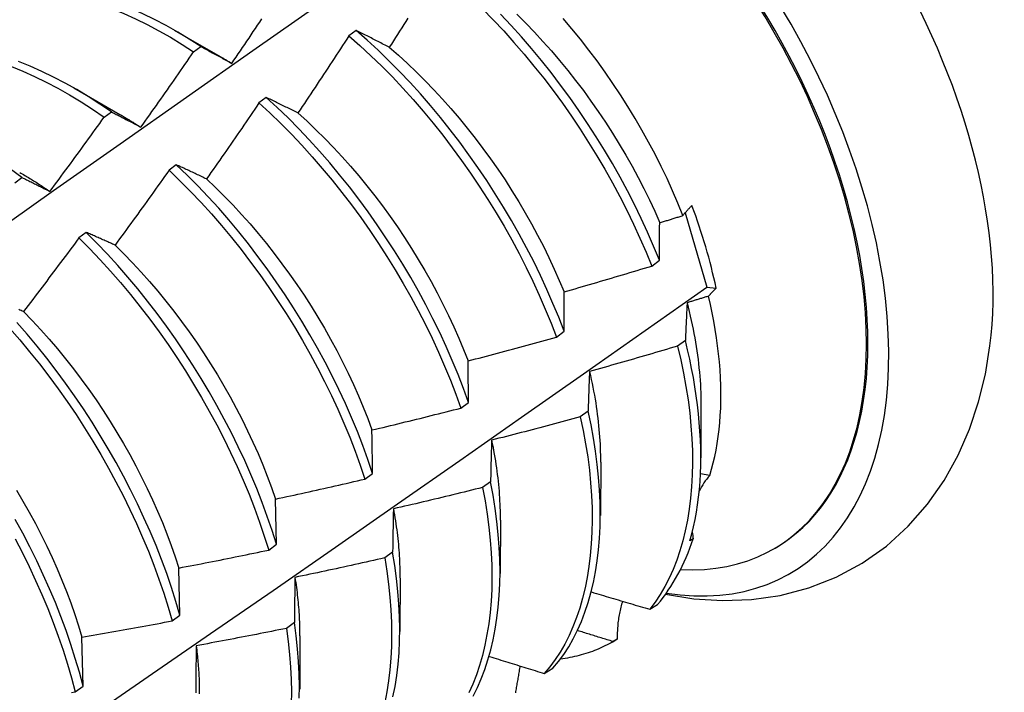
# Model space of a CAD drawing. Header units: inches. Extents: x 14 to 193, y 15 to 125.
# Tile 70 of 90: x 173.278 to 173.619, y 70.996 to 71.229. Entities that reach past the tile are written whole.
import ezdxf

# ---------------------------------------------------------------- set-up
doc = ezdxf.new("R2010")
doc.units = ezdxf.units.IN
doc.header["$LTSCALE"] = 12.41934
doc.header["$MEASUREMENT"] = 0
doc.layers.add('Visible Edges(ANSI)', color=7, linetype='Continuous', lineweight=25)

msp = doc.modelspace()

# ---------------------------------------------------------------- linework, layer by layer
at = {"layer": 'Visible Edges(ANSI)'}
for p, q in [((173.33149, 71.22581), (173.3475, 71.2166)), ((173.39462, 71.22568), (173.3921, 71.2238)), ((173.33825, 71.21824), (173.34076, 71.22006)), ((173.29669, 71.20572), (173.3127, 71.1965)), ((173.36344, 71.20241), (173.36092, 71.20052)), ((173.30721, 71.19556), (173.30972, 71.1974)), ((173.33223, 71.17903), (173.32971, 71.17714)), ((173.27616, 71.17277), (173.27867, 71.17461)), ((173.50873, 71.16234), (173.51629, 71.13658)), ((173.30097, 71.15555), (173.29845, 71.15365)), ((173.49715, 71.1439), (173.49982, 71.1459)), ((173.51629, 71.13658), (173.51951, 71.13624)), ((173.4641, 71.11924), (173.46677, 71.12124)), ((173.50883, 71.11808), (173.50611, 71.1161)), ((173.43093, 71.09459), (173.43362, 71.09658)), ((173.51425, 71.09585), (173.51422, 71.07737)), ((173.4751, 71.09353), (173.47237, 71.09155)), ((173.47945, 71.07576), (173.47942, 71.05728)), ((173.39766, 71.06995), (173.40035, 71.07194)), ((173.51728, 71.07124), (173.51409, 71.07178)), ((173.44125, 71.06902), (173.43851, 71.06704)), ((173.36698, 71.04731), (173.36664, 71.06302)), ((173.44465, 71.05567), (173.44462, 71.03718)), ((173.51158, 71.0492), (173.51044, 71.04854)), ((173.36428, 71.04532), (173.36698, 71.04731)), ((173.40729, 71.04454), (173.40454, 71.04257)), ((173.53949, 71.04574), (173.53996, 71.04601)), ((173.33349, 71.0227), (173.33308, 71.03907)), ((173.40985, 71.03558), (173.40983, 71.01709)), ((173.49655, 71.02475), (173.49918, 71.02636)), ((173.33078, 71.02072), (173.33349, 71.0227)), ((173.3732, 71.02011), (173.37045, 71.01814)), ((173.29989, 70.99812), (173.29943, 71.01513)), ((173.37505, 71.01549), (173.37503, 70.997)), ((173.48341, 71.01336), (173.48476, 71.01414)), ((173.48521, 71.0144), (173.48374, 71.01355)), ((173.4599, 71.00248), (173.46287, 71.00428)), ((173.29717, 70.99613), (173.29989, 70.99812))]:
    msp.add_line(p, q, dxfattribs=at)
at = {"layer": 'Visible Edges(ANSI)', "flags": 128}
for points in [[(173.08159, 71.02141), (173.10477, 71.03813), (173.12794, 71.0548), (173.15108, 71.07143), (173.17421, 71.08801), (173.19732, 71.10453), (173.22042, 71.121), (173.24351, 71.13742), (173.26658, 71.15379), (173.28965, 71.1701), (173.31271, 71.18636), (173.33576, 71.20256), (173.3588, 71.2187), (173.38184, 71.23478), (173.40488, 71.2508), (173.42791, 71.26676)], [(173.34076, 71.22006), (173.33674, 71.22265), (173.33271, 71.22509), (173.32868, 71.22736), (173.32464, 71.22948), (173.3206, 71.23145), (173.31657, 71.23325), (173.31255, 71.23489), (173.30855, 71.23638), (173.30457, 71.2377), (173.30061, 71.23885), (173.29668, 71.23985), (173.29278, 71.24067), (173.28892, 71.24134), (173.2851, 71.24183), (173.28133, 71.24216), (173.2776, 71.24231)], [(173.27507, 71.24068), (173.2788, 71.24051), (173.28258, 71.24018), (173.2864, 71.23967), (173.29026, 71.23899), (173.29416, 71.23815), (173.2981, 71.23715), (173.30206, 71.23598), (173.30604, 71.23464), (173.31005, 71.23315), (173.31407, 71.23149), (173.3181, 71.22968), (173.32213, 71.2277), (173.32617, 71.22557), (173.33021, 71.22328), (173.33423, 71.22084), (173.33825, 71.21824)], [(173.4385, 71.23312), (173.44219, 71.22936), (173.44582, 71.2255), (173.44938, 71.22153), (173.45289, 71.21747), (173.45632, 71.21332), (173.45968, 71.20908), (173.46297, 71.20477), (173.46618, 71.20038), (173.4693, 71.19592), (173.47233, 71.1914), (173.47528, 71.18682), (173.47813, 71.18219), (173.48089, 71.17751), (173.48354, 71.17279), (173.48609, 71.16803), (173.48853, 71.16324), (173.49087, 71.15843), (173.49308, 71.1536), (173.49518, 71.14876), (173.49715, 71.1439)], [(173.35148, 71.21422), (173.35223, 71.21532), (173.35298, 71.21642), (173.35373, 71.21752), (173.35448, 71.21862), (173.35523, 71.21972), (173.35597, 71.22083), (173.35672, 71.22193), (173.35746, 71.22303), (173.35821, 71.22414), (173.35895, 71.22524), (173.35969, 71.22635), (173.36044, 71.22746), (173.36118, 71.22856), (173.36192, 71.22967)], [(173.41259, 71.22995), (173.41187, 71.22882), (173.41115, 71.22769), (173.41044, 71.22657), (173.40972, 71.22544), (173.409, 71.22431), (173.40828, 71.22318), (173.40755, 71.22206), (173.40683, 71.22093), (173.40611, 71.21981)], [(173.49982, 71.1459), (173.49783, 71.15075), (173.49573, 71.15559), (173.4935, 71.16042), (173.49117, 71.16523), (173.48872, 71.17002), (173.48616, 71.17477), (173.4835, 71.17949), (173.48073, 71.18416), (173.47787, 71.18879), (173.47492, 71.19337), (173.47188, 71.19788), (173.46875, 71.20234), (173.46553, 71.20672), (173.46224, 71.21103), (173.45887, 71.21526), (173.45543, 71.21941), (173.45193, 71.22346), (173.44835, 71.22742), (173.44472, 71.23127)], [(173.45039, 71.23126), (173.45344, 71.22822), (173.45646, 71.22509), (173.45942, 71.22188), (173.46234, 71.21859), (173.4652, 71.21523), (173.46801, 71.21181), (173.47076, 71.20831), (173.47345, 71.20476), (173.47607, 71.20115), (173.47863, 71.19749), (173.48112, 71.19378), (173.48353, 71.19003), (173.48587, 71.18624), (173.48814, 71.18241), (173.49032, 71.17855), (173.49242, 71.17466), (173.49443, 71.17075), (173.49636, 71.16682), (173.49819, 71.16288), (173.49993, 71.15892)], [(173.50801, 71.16143), (173.50626, 71.16572), (173.50441, 71.17), (173.50247, 71.17425), (173.50044, 71.17849), (173.49831, 71.1827), (173.49609, 71.18689), (173.49378, 71.19104), (173.49139, 71.19515), (173.48891, 71.19923), (173.48635, 71.20327), (173.4837, 71.20725), (173.48098, 71.21119), (173.47819, 71.21506), (173.47534, 71.21886), (173.47242, 71.22259), (173.46944, 71.22624), (173.4664, 71.22981)], [(173.40611, 71.21981), (173.40562, 71.22006), (173.40513, 71.22031), (173.40465, 71.22056), (173.40416, 71.22081), (173.40367, 71.22106), (173.40319, 71.22131), (173.40271, 71.22156), (173.40222, 71.22181), (173.40174, 71.22206), (173.40126, 71.2223), (173.40078, 71.22255), (173.4003, 71.22279), (173.39982, 71.22304), (173.39935, 71.22328), (173.39887, 71.22352), (173.39839, 71.22377), (173.39792, 71.22401), (173.39744, 71.22425), (173.39697, 71.22449), (173.3965, 71.22473), (173.39603, 71.22497), (173.39556, 71.2252), (173.39509, 71.22544), (173.39462, 71.22568)], [(173.46677, 71.12124), (173.4649, 71.12609), (173.46291, 71.13094), (173.46079, 71.13578), (173.45856, 71.14061), (173.45621, 71.14542), (173.45376, 71.1502), (173.45119, 71.15496), (173.44852, 71.15967), (173.44576, 71.16435), (173.44289, 71.16897), (173.43994, 71.17355), (173.43689, 71.17806), (173.43376, 71.18251), (173.43054, 71.1869), (173.42725, 71.1912), (173.42388, 71.19543), (173.42044, 71.19957), (173.41693, 71.20362), (173.41335, 71.20757), (173.40971, 71.21142), (173.40602, 71.21516), (173.40227, 71.21879), (173.39847, 71.22229), (173.39462, 71.22568)], [(173.3921, 71.2238), (173.39137, 71.22268), (173.39065, 71.22156), (173.38992, 71.22043), (173.38919, 71.21931), (173.38846, 71.21819), (173.38773, 71.21707), (173.387, 71.21595), (173.38626, 71.21483), (173.38553, 71.21371), (173.3848, 71.2126), (173.38406, 71.21148), (173.38332, 71.21036), (173.38259, 71.20925), (173.38185, 71.20813), (173.38111, 71.20702), (173.38037, 71.2059), (173.37963, 71.20479), (173.37889, 71.20368), (173.37815, 71.20256), (173.37741, 71.20145), (173.37667, 71.20034), (173.37592, 71.19923), (173.37518, 71.19812), (173.37443, 71.19701)], [(173.3921, 71.2238), (173.39595, 71.22041), (173.39974, 71.21689), (173.40349, 71.21326), (173.40718, 71.20951), (173.41081, 71.20565), (173.41438, 71.20169), (173.41789, 71.19764), (173.42133, 71.19349), (173.42469, 71.18926), (173.42798, 71.18494), (173.43119, 71.18056), (173.43431, 71.1761), (173.43735, 71.17158), (173.4403, 71.167), (173.44316, 71.16237), (173.44592, 71.15769), (173.44858, 71.15297), (173.45113, 71.14822), (173.45358, 71.14343), (173.45592, 71.13862), (173.45814, 71.13379), (173.46025, 71.12895), (173.46223, 71.1241), (173.4641, 71.11924)], [(173.34076, 71.22006), (173.34119, 71.21983), (173.34163, 71.21959), (173.34207, 71.21936), (173.34251, 71.21912), (173.34295, 71.21888), (173.3434, 71.21865), (173.34384, 71.21841), (173.34428, 71.21817), (173.34473, 71.21793), (173.34517, 71.21769), (173.34562, 71.21744), (173.34606, 71.2172), (173.34651, 71.21696), (173.34696, 71.21671), (173.34741, 71.21647), (173.34786, 71.21622), (173.34831, 71.21597), (173.34876, 71.21572), (173.34921, 71.21547), (173.34966, 71.21522), (173.35012, 71.21497), (173.35057, 71.21472), (173.35102, 71.21447), (173.35148, 71.21422)], [(173.40611, 71.21981), (173.40929, 71.21705), (173.41243, 71.21419), (173.41553, 71.21123), (173.41859, 71.20819), (173.42161, 71.20507), (173.42458, 71.20186), (173.42749, 71.19857), (173.43036, 71.19521), (173.43316, 71.19179), (173.43591, 71.1883), (173.4386, 71.18474), (173.44122, 71.18113), (173.44378, 71.17747), (173.44627, 71.17376), (173.44868, 71.17001), (173.45102, 71.16622), (173.45329, 71.16239), (173.45547, 71.15853), (173.45757, 71.15464), (173.45959, 71.15073), (173.46151, 71.1468), (173.46335, 71.14286), (173.46509, 71.1389), (173.46674, 71.13494)], [(173.30972, 71.1974), (173.30572, 71.20013), (173.3017, 71.2027), (173.29768, 71.20512), (173.29364, 71.20738), (173.2896, 71.20949), (173.28557, 71.21145), (173.28154, 71.21324), (173.27752, 71.21488)], [(173.31994, 71.19205), (173.32071, 71.19314), (173.32148, 71.19422), (173.32225, 71.19531), (173.32302, 71.19639), (173.32379, 71.19748), (173.32456, 71.19856), (173.32533, 71.19965), (173.3261, 71.20074), (173.32686, 71.20183), (173.32763, 71.20292), (173.32839, 71.20401), (173.32915, 71.2051), (173.32992, 71.20619), (173.33068, 71.20728), (173.33144, 71.20837), (173.3322, 71.20947), (173.33296, 71.21056), (173.33372, 71.21166), (173.33447, 71.21275), (173.33523, 71.21385), (173.33599, 71.21494), (173.33674, 71.21604), (173.3375, 71.21714), (173.33825, 71.21824)], [(173.3475, 71.21659), (173.34766, 71.2165), (173.34783, 71.2164), (173.348, 71.2163), (173.34816, 71.21621), (173.34833, 71.21611), (173.3485, 71.21601), (173.34866, 71.21592), (173.34883, 71.21582), (173.34899, 71.21572), (173.34916, 71.21562), (173.34932, 71.21552), (173.34949, 71.21543), (173.34966, 71.21533), (173.34982, 71.21523), (173.34999, 71.21513), (173.35015, 71.21503), (173.35032, 71.21493), (173.35049, 71.21483), (173.35065, 71.21473), (173.35082, 71.21463), (173.35098, 71.21452), (173.35115, 71.21442), (173.35131, 71.21432), (173.35148, 71.21422)], [(173.27501, 71.21313), (173.27903, 71.21149), (173.28306, 71.20968), (173.2871, 71.20771), (173.29114, 71.20559), (173.29517, 71.20331), (173.2992, 71.20088), (173.30321, 71.1983), (173.30721, 71.19556)], [(173.37443, 71.19701), (173.37396, 71.19724), (173.3735, 71.19748), (173.37303, 71.19771), (173.37257, 71.19794), (173.3721, 71.19817), (173.37164, 71.1984), (173.37118, 71.19863), (173.37072, 71.19886), (173.37025, 71.19908), (173.36979, 71.19931), (173.36934, 71.19954), (173.36888, 71.19976), (173.36842, 71.19999), (173.36796, 71.20021), (173.36751, 71.20043), (173.36705, 71.20066), (173.3666, 71.20088), (173.36614, 71.2011), (173.36569, 71.20132), (173.36524, 71.20154), (173.36479, 71.20176), (173.36434, 71.20198), (173.36389, 71.20219), (173.36344, 71.20241)], [(173.43362, 71.09658), (173.43186, 71.10143), (173.42998, 71.10628), (173.42798, 71.11113), (173.42585, 71.11598), (173.42361, 71.1208), (173.42126, 71.12561), (173.4188, 71.13039), (173.41623, 71.13514), (173.41355, 71.13986), (173.41078, 71.14453), (173.40792, 71.14916), (173.40496, 71.15373), (173.40191, 71.15824), (173.39877, 71.16269), (173.39555, 71.16707), (173.39226, 71.17138), (173.38889, 71.1756), (173.38544, 71.17973), (173.38193, 71.18378), (173.37835, 71.18772), (173.37471, 71.19156), (173.37101, 71.1953), (173.36725, 71.19891), (173.36344, 71.20241)], [(173.36092, 71.20052), (173.36017, 71.19942), (173.35942, 71.19831), (173.35867, 71.19721), (173.35792, 71.1961), (173.35717, 71.19499), (173.35642, 71.19389), (173.35566, 71.19279), (173.35491, 71.19168), (173.35415, 71.19058), (173.3534, 71.18948), (173.35264, 71.18838), (173.35188, 71.18728), (173.35112, 71.18618), (173.35036, 71.18508), (173.3496, 71.18398), (173.34884, 71.18288), (173.34808, 71.18178), (173.34731, 71.18069), (173.34655, 71.17959), (173.34579, 71.1785), (173.34502, 71.1774), (173.34426, 71.17631), (173.34349, 71.17521), (173.34272, 71.17412)], [(173.36092, 71.20052), (173.36473, 71.19702), (173.36848, 71.19339), (173.37217, 71.18965), (173.37581, 71.1858), (173.37939, 71.18185), (173.38289, 71.1778), (173.38633, 71.17366), (173.3897, 71.16943), (173.39299, 71.16512), (173.3962, 71.16073), (173.39933, 71.15628), (173.40237, 71.15176), (173.40532, 71.14718), (173.40818, 71.14255), (173.41095, 71.13788), (173.41361, 71.13316), (173.41617, 71.12841), (173.41863, 71.12362), (173.42097, 71.11881), (173.4232, 71.11398), (173.42532, 71.10914), (173.42732, 71.10429), (173.42919, 71.09944), (173.43093, 71.09459)], [(173.28838, 71.16978), (173.28917, 71.17084), (173.28997, 71.17191), (173.29076, 71.17298), (173.29155, 71.17405), (173.29234, 71.17512), (173.29313, 71.17619), (173.29392, 71.17726), (173.29471, 71.17833), (173.2955, 71.1794), (173.29629, 71.18048), (173.29707, 71.18155), (173.29786, 71.18262), (173.29864, 71.1837), (173.29943, 71.18477), (173.30021, 71.18585), (173.30099, 71.18693), (173.30177, 71.188), (173.30255, 71.18908), (173.30333, 71.19016), (173.30411, 71.19124), (173.30489, 71.19232), (173.30566, 71.1934), (173.30644, 71.19448), (173.30721, 71.19556)], [(173.30972, 71.1974), (173.31014, 71.19719), (173.31056, 71.19697), (173.31097, 71.19676), (173.31139, 71.19654), (173.31181, 71.19633), (173.31223, 71.19611), (173.31266, 71.19589), (173.31308, 71.19567), (173.3135, 71.19545), (173.31392, 71.19523), (173.31435, 71.19501), (173.31477, 71.19479), (173.3152, 71.19456), (173.31563, 71.19434), (173.31605, 71.19412), (173.31648, 71.19389), (173.31691, 71.19366), (173.31734, 71.19344), (173.31777, 71.19321), (173.3182, 71.19298), (173.31864, 71.19275), (173.31907, 71.19252), (173.3195, 71.19228), (173.31994, 71.19205)], [(173.3127, 71.19649), (173.313, 71.19632), (173.31331, 71.19614), (173.31361, 71.19597), (173.31391, 71.19579), (173.31421, 71.19561), (173.31451, 71.19543), (173.31482, 71.19526), (173.31512, 71.19507), (173.31542, 71.19489), (173.31572, 71.19471), (173.31602, 71.19453), (173.31632, 71.19434), (173.31663, 71.19416), (173.31693, 71.19397), (173.31723, 71.19378), (173.31753, 71.1936), (173.31783, 71.19341), (173.31813, 71.19322), (173.31843, 71.19302), (173.31873, 71.19283), (173.31903, 71.19264), (173.31934, 71.19244), (173.31964, 71.19225), (173.31994, 71.19205)], [(173.37443, 71.19701), (173.37758, 71.19416), (173.38068, 71.19121), (173.38374, 71.18817), (173.38676, 71.18504), (173.38973, 71.18184), (173.39265, 71.17855), (173.39551, 71.1752), (173.39832, 71.17177), (173.40106, 71.16828), (173.40375, 71.16473), (173.40637, 71.16112), (173.40893, 71.15746), (173.41142, 71.15375), (173.41383, 71.14999), (173.41617, 71.1462), (173.41844, 71.14237), (173.42062, 71.13851), (173.42272, 71.13462), (173.42474, 71.13071), (173.42667, 71.12678), (173.42851, 71.12284), (173.43026, 71.11888), (173.43191, 71.11492), (173.43347, 71.11096)], [(173.27867, 71.17461), (173.27469, 71.17747)], [(173.34272, 71.17412), (173.34227, 71.17433), (173.34183, 71.17455), (173.34138, 71.17476), (173.34094, 71.17497), (173.3405, 71.17518), (173.34005, 71.17539), (173.33961, 71.1756), (173.33917, 71.17581), (173.33873, 71.17602), (173.33829, 71.17622), (173.33785, 71.17643), (173.33742, 71.17663), (173.33698, 71.17684), (173.33654, 71.17704), (173.33611, 71.17724), (173.33567, 71.17745), (173.33524, 71.17765), (173.33481, 71.17785), (173.33438, 71.17805), (173.33394, 71.17825), (173.33351, 71.17844), (173.33309, 71.17864), (173.33266, 71.17884), (173.33223, 71.17903)], [(173.40035, 71.07194), (173.39871, 71.07678), (173.39695, 71.08163), (173.39506, 71.08648), (173.39304, 71.09133), (173.39091, 71.09617), (173.38866, 71.10099), (173.3863, 71.1058), (173.38384, 71.11058), (173.38126, 71.11533), (173.37859, 71.12005), (173.37581, 71.12472), (173.37294, 71.12934), (173.36998, 71.13391), (173.36693, 71.13842), (173.36379, 71.14287), (173.36057, 71.14725), (173.35727, 71.15155), (173.35389, 71.15576), (173.35045, 71.15989), (173.34693, 71.16393), (173.34334, 71.16787), (173.3397, 71.1717), (173.33599, 71.17543), (173.33223, 71.17903)], [(173.2779, 71.17639), (173.27834, 71.17614), (173.27878, 71.17588), (173.27922, 71.17563), (173.27966, 71.17537), (173.2801, 71.17511), (173.28053, 71.17485), (173.28097, 71.17458), (173.28141, 71.17432), (173.28185, 71.17405), (173.28228, 71.17378), (173.28272, 71.17351), (173.28316, 71.17323), (173.28359, 71.17295), (173.28403, 71.17268), (173.28447, 71.1724), (173.2849, 71.17211), (173.28534, 71.17183), (173.28577, 71.17154), (173.28621, 71.17125), (173.28664, 71.17096), (173.28708, 71.17067), (173.28751, 71.17037), (173.28795, 71.17008), (173.28838, 71.16978)], [(173.27867, 71.17461), (173.27906, 71.17442), (173.27946, 71.17423), (173.27986, 71.17404), (173.28026, 71.17384), (173.28065, 71.17365), (173.28105, 71.17345), (173.28146, 71.17326), (173.28186, 71.17306), (173.28226, 71.17286), (173.28266, 71.17266), (173.28307, 71.17246), (173.28347, 71.17226), (173.28388, 71.17206), (173.28428, 71.17185), (173.28469, 71.17165), (173.2851, 71.17145), (173.2855, 71.17124), (173.28591, 71.17103), (173.28632, 71.17083), (173.28673, 71.17062), (173.28714, 71.17041), (173.28755, 71.1702), (173.28797, 71.16999), (173.28838, 71.16978)], [(173.32971, 71.17714), (173.32893, 71.17605), (173.32816, 71.17496), (173.32739, 71.17387), (173.32662, 71.17278), (173.32584, 71.17169), (173.32507, 71.17061), (173.32429, 71.16952), (173.32351, 71.16843), (173.32274, 71.16735), (173.32196, 71.16626), (173.32118, 71.16518), (173.3204, 71.1641), (173.31962, 71.16301), (173.31884, 71.16193), (173.31805, 71.16085), (173.31727, 71.15977), (173.31649, 71.15869), (173.3157, 71.15761), (173.31491, 71.15653), (173.31413, 71.15545), (173.31334, 71.15437), (173.31255, 71.1533), (173.31176, 71.15222), (173.31097, 71.15114)], [(173.32971, 71.17714), (173.33346, 71.17352), (173.33717, 71.16979), (173.34081, 71.16595), (173.34439, 71.16201), (173.3479, 71.15796), (173.35134, 71.15382), (173.35471, 71.1496), (173.358, 71.14529), (173.36122, 71.14091), (173.36435, 71.13646), (173.36739, 71.13195), (173.37035, 71.12737), (173.37321, 71.12274), (173.37598, 71.11807), (173.37865, 71.11335), (173.38121, 71.1086), (173.38367, 71.10381), (173.38602, 71.099), (173.38826, 71.09418), (173.39039, 71.08933), (173.39239, 71.08449), (173.39427, 71.07963), (173.39603, 71.07479), (173.39766, 71.06995)], [(173.34272, 71.17412), (173.34583, 71.17118), (173.34889, 71.16814), (173.35191, 71.16502), (173.35488, 71.16182), (173.3578, 71.15853), (173.36066, 71.15518), (173.36347, 71.15175), (173.36622, 71.14826), (173.3689, 71.14471), (173.37153, 71.1411), (173.37408, 71.13744), (173.37657, 71.13373), (173.37898, 71.12997), (173.38132, 71.12618), (173.38359, 71.12235), (173.38577, 71.11849), (173.38788, 71.1146), (173.38989, 71.11069), (173.39183, 71.10676), (173.39367, 71.10282), (173.39542, 71.09887), (173.39708, 71.09491), (173.39864, 71.09095), (173.4001, 71.08699)], [(173.50801, 71.16143), (173.50812, 71.16158), (173.50823, 71.16172), (173.50835, 71.16186), (173.50846, 71.16201), (173.50858, 71.16215), (173.5087, 71.16229), (173.50882, 71.16244), (173.50894, 71.16258), (173.50906, 71.16273), (173.50919, 71.16287), (173.50932, 71.16302), (173.50944, 71.16316), (173.50957, 71.16331), (173.5097, 71.16345), (173.50984, 71.16359), (173.50997, 71.16374), (173.51011, 71.16389), (173.51024, 71.16403), (173.51038, 71.16418), (173.51052, 71.16432), (173.51067, 71.16447), (173.51081, 71.16461), (173.51095, 71.16476), (173.5111, 71.1649)], [(173.49993, 71.15892), (173.50026, 71.15902), (173.5006, 71.15913), (173.50094, 71.15923), (173.50128, 71.15934), (173.50161, 71.15944), (173.50195, 71.15954), (173.50229, 71.15965), (173.50262, 71.15975), (173.50296, 71.15986), (173.5033, 71.15996), (173.50363, 71.16007), (173.50397, 71.16017), (173.50431, 71.16028), (173.50464, 71.16038), (173.50498, 71.16049), (173.50532, 71.16059), (173.50565, 71.1607), (173.50599, 71.1608), (173.50633, 71.16091), (173.50666, 71.16101), (173.507, 71.16112), (173.50734, 71.16122), (173.50767, 71.16133), (173.50801, 71.16143)], [(173.49982, 71.1459), (173.49982, 71.14645), (173.49982, 71.147), (173.49982, 71.14756), (173.49983, 71.14811), (173.49983, 71.14866), (173.49983, 71.14921), (173.49984, 71.14976), (173.49984, 71.15031), (173.49985, 71.15085), (173.49985, 71.1514), (173.49985, 71.15194), (173.49986, 71.15249), (173.49986, 71.15303), (173.49987, 71.15357), (173.49987, 71.15411), (173.49988, 71.15465), (173.49988, 71.15519), (173.49989, 71.15572), (173.4999, 71.15626), (173.4999, 71.15679), (173.49991, 71.15733), (173.49991, 71.15786), (173.49992, 71.15839), (173.49993, 71.15892)], [(173.29845, 71.15365), (173.29765, 71.15258), (173.29686, 71.15151), (173.29606, 71.15044), (173.29527, 71.14936), (173.29447, 71.14829), (173.29367, 71.14722), (173.29288, 71.14615), (173.29208, 71.14509), (173.29128, 71.14402), (173.29048, 71.14295), (173.28968, 71.14188), (173.28887, 71.14082), (173.28807, 71.13975), (173.28727, 71.13869), (173.28646, 71.13762), (173.28566, 71.13656), (173.28485, 71.1355), (173.28405, 71.13444), (173.28324, 71.13338), (173.28243, 71.13232), (173.28162, 71.13126), (173.28081, 71.1302), (173.28, 71.12914), (173.27919, 71.12808)], [(173.29845, 71.15365), (173.30215, 71.14993), (173.3058, 71.1461), (173.30939, 71.14216), (173.3129, 71.13812), (173.31635, 71.13399), (173.31972, 71.12977), (173.32302, 71.12547), (173.32624, 71.12109), (173.32937, 71.11664), (173.33242, 71.11213), (173.33538, 71.10756), (173.33824, 71.10293), (173.34101, 71.09826), (173.34369, 71.09354), (173.34626, 71.08879), (173.34872, 71.084), (173.35108, 71.0792), (173.35332, 71.07437), (173.35545, 71.06953), (173.35746, 71.06468), (173.35936, 71.05983), (173.36112, 71.05498), (173.36277, 71.05014), (173.36428, 71.04532)], [(173.31097, 71.15114), (173.31055, 71.15134), (173.31012, 71.15153), (173.3097, 71.15172), (173.30927, 71.15191), (173.30885, 71.1521), (173.30843, 71.15229), (173.30801, 71.15248), (173.30759, 71.15266), (173.30717, 71.15285), (173.30675, 71.15304), (173.30633, 71.15322), (173.30592, 71.15341), (173.3055, 71.15359), (173.30508, 71.15377), (173.30467, 71.15395), (173.30425, 71.15414), (173.30384, 71.15432), (173.30343, 71.15449), (173.30302, 71.15467), (173.30261, 71.15485), (173.3022, 71.15503), (173.30179, 71.1552), (173.30138, 71.15538), (173.30097, 71.15555)], [(173.36698, 71.04731), (173.36546, 71.05213), (173.36381, 71.05697), (173.36203, 71.06182), (173.36013, 71.06667), (173.35811, 71.07152), (173.35597, 71.07636), (173.35371, 71.08119), (173.35135, 71.08599), (173.34888, 71.09077), (173.3463, 71.09552), (173.34362, 71.10024), (173.34084, 71.10491), (173.33797, 71.10953), (173.335, 71.1141), (173.33195, 71.11861), (173.32881, 71.12305), (173.32558, 71.12742), (173.32228, 71.13172), (173.3189, 71.13593), (173.31545, 71.14006), (173.31193, 71.14409), (173.30834, 71.14802), (173.30469, 71.15184), (173.30097, 71.15555)], [(173.31097, 71.15114), (173.31404, 71.14811), (173.31706, 71.14499), (173.32003, 71.14179), (173.32295, 71.13851), (173.32582, 71.13516), (173.32862, 71.13173), (173.33137, 71.12824), (173.33406, 71.12469), (173.33668, 71.12108), (173.33924, 71.11742), (173.34172, 71.11371), (173.34414, 71.10996), (173.34648, 71.10616), (173.34874, 71.10233), (173.35092, 71.09847), (173.35303, 71.09458), (173.35505, 71.09067), (173.35698, 71.08674), (173.35883, 71.0828), (173.36058, 71.07885), (173.36224, 71.07489), (173.36381, 71.07093), (173.36527, 71.06697), (173.36664, 71.06302)], [(173.46674, 71.13494), (173.46801, 71.1353), (173.46928, 71.13566), (173.47056, 71.13603), (173.47183, 71.13639), (173.4731, 71.13676), (173.47436, 71.13712), (173.47563, 71.13749), (173.4769, 71.13786), (173.47817, 71.13823), (173.47944, 71.1386), (173.48071, 71.13897), (173.48197, 71.13934), (173.48324, 71.13972), (173.48451, 71.14009), (173.48577, 71.14047), (173.48704, 71.14085), (173.4883, 71.14122), (173.48957, 71.1416), (173.49083, 71.14198), (173.4921, 71.14237), (173.49336, 71.14275), (173.49462, 71.14313), (173.49589, 71.14352), (173.49715, 71.1439)], [(173.08116, 70.83832), (173.1033, 70.85301), (173.1254, 70.86773), (173.14745, 70.88248), (173.16947, 70.89726), (173.19144, 70.91206), (173.21338, 70.92689), (173.23527, 70.94174), (173.25713, 70.95661), (173.27895, 70.97151), (173.30072, 70.98643), (173.32246, 71.00137), (173.34415, 71.01633), (173.36581, 71.03131), (173.38743, 71.0463), (173.409, 71.06131), (173.43054, 71.07634), (173.45204, 71.09138), (173.4735, 71.10643), (173.49491, 71.1215), (173.51629, 71.13658)], [(173.46677, 71.12124), (173.46677, 71.12182), (173.46676, 71.1224), (173.46676, 71.12298), (173.46676, 71.12356), (173.46676, 71.12414), (173.46676, 71.12472), (173.46675, 71.1253), (173.46675, 71.12587), (173.46675, 71.12645), (173.46675, 71.12702), (173.46675, 71.1276), (173.46675, 71.12817), (173.46675, 71.12874), (173.46674, 71.12931), (173.46674, 71.12988), (173.46674, 71.13044), (173.46674, 71.13101), (173.46674, 71.13157), (173.46674, 71.13214), (173.46674, 71.1327), (173.46674, 71.13326), (173.46674, 71.13382), (173.46674, 71.13438), (173.46674, 71.13494)], [(173.51688, 71.13344), (173.51657, 71.13334), (173.51626, 71.13325), (173.51595, 71.13315), (173.51564, 71.13306), (173.51533, 71.13296), (173.51502, 71.13287), (173.51471, 71.13277), (173.5144, 71.13268), (173.51409, 71.13259), (173.51378, 71.13249), (173.51347, 71.1324), (173.51316, 71.1323), (173.51285, 71.13221), (173.51254, 71.13211), (173.51223, 71.13202), (173.51192, 71.13192), (173.51161, 71.13183), (173.5113, 71.13174), (173.51099, 71.13164), (173.51068, 71.13155), (173.51037, 71.13146), (173.51006, 71.13136), (173.50975, 71.13127), (173.50944, 71.13117)], [(173.51951, 71.13624), (173.51939, 71.13612), (173.51927, 71.136), (173.51915, 71.13588), (173.51903, 71.13577), (173.51892, 71.13565), (173.5188, 71.13553), (173.51869, 71.13541), (173.51857, 71.1353), (173.51846, 71.13518), (173.51834, 71.13506), (173.51823, 71.13495), (173.51812, 71.13483), (173.51801, 71.13471), (173.51791, 71.1346), (173.5178, 71.13448), (173.51769, 71.13437), (173.51759, 71.13425), (173.51748, 71.13413), (173.51738, 71.13402), (173.51728, 71.1339), (173.51717, 71.13379), (173.51707, 71.13367), (173.51697, 71.13355), (173.51688, 71.13344)], [(173.51728, 71.07124), (173.51791, 71.07336), (173.51848, 71.07553), (173.519, 71.07776), (173.51947, 71.08003), (173.51988, 71.08234), (173.52023, 71.08471), (173.52053, 71.08712), (173.52077, 71.08958), (173.52095, 71.09207), (173.52108, 71.09461), (173.52115, 71.09719), (173.52116, 71.0998), (173.52111, 71.10245), (173.52101, 71.10513), (173.52085, 71.10785), (173.52064, 71.11059), (173.52036, 71.11337), (173.52003, 71.11617), (173.51965, 71.119), (173.5192, 71.12185), (173.5187, 71.12472), (173.51815, 71.12761), (173.51754, 71.13052), (173.51688, 71.13344)], [(173.50944, 71.13117), (173.50942, 71.13064), (173.50939, 71.13011), (173.50936, 71.12957), (173.50933, 71.12903), (173.5093, 71.1285), (173.50928, 71.12796), (173.50925, 71.12742), (173.50922, 71.12688), (173.50919, 71.12634), (173.50917, 71.12579), (173.50914, 71.12525), (173.50912, 71.1247), (173.50909, 71.12416), (173.50907, 71.12361), (173.50904, 71.12306), (173.50902, 71.12251), (173.50899, 71.12196), (173.50897, 71.12141), (173.50894, 71.12086), (173.50892, 71.1203), (173.5089, 71.11975), (173.50887, 71.11919), (173.50885, 71.11864), (173.50883, 71.11808)], [(173.50944, 71.13117), (173.50983, 71.12963), (173.5102, 71.12808), (173.51055, 71.12654), (173.51089, 71.12501), (173.51122, 71.12348), (173.51152, 71.12196), (173.51182, 71.12044), (173.51209, 71.11893), (173.51235, 71.11743), (173.51259, 71.11593), (173.51282, 71.11444), (173.51303, 71.11296), (173.51322, 71.11148), (173.5134, 71.11002), (173.51356, 71.10856), (173.51371, 71.10711), (173.51383, 71.10567), (173.51394, 71.10424), (173.51404, 71.10282), (173.51411, 71.10141), (173.51417, 71.1), (173.51421, 71.09861), (173.51423, 71.09723), (173.51424, 71.09586)], [(173.27919, 71.12808), (173.27878, 71.12825), (173.27838, 71.12842), (173.27797, 71.12859), (173.27757, 71.12876)], [(173.27919, 71.12808), (173.28221, 71.12497), (173.28519, 71.12177), (173.28811, 71.11849), (173.29097, 71.11514), (173.29378, 71.11172), (173.29653, 71.10823), (173.29922, 71.10468), (173.30184, 71.10107), (173.30439, 71.09741), (173.30688, 71.0937), (173.30929, 71.08994), (173.31163, 71.08615), (173.31389, 71.08232), (173.31608, 71.07846), (173.31818, 71.07457), (173.3202, 71.07066), (173.32214, 71.06673), (173.32398, 71.06278), (173.32574, 71.05883), (173.3274, 71.05487), (173.32897, 71.05091), (173.33044, 71.04695), (173.33181, 71.04301), (173.33308, 71.03907)], [(173.33349, 71.0227), (173.33209, 71.02751), (173.33056, 71.03233), (173.3289, 71.03717), (173.32711, 71.04201), (173.3252, 71.04686), (173.32317, 71.05171), (173.32102, 71.05655), (173.31877, 71.06138), (173.3164, 71.06619), (173.31392, 71.07097), (173.31134, 71.07572), (173.30865, 71.08043), (173.30587, 71.0851), (173.303, 71.08972), (173.30003, 71.09428), (173.29697, 71.09879), (173.29383, 71.10323), (173.2906, 71.1076), (173.28729, 71.11189), (173.28391, 71.1161), (173.28045, 71.12021), (173.27693, 71.12424)], [(173.27439, 71.12231), (173.27791, 71.11828), (173.28136, 71.11416), (173.28474, 71.10994), (173.28804, 71.10565), (173.29126, 71.10127), (173.2944, 71.09683), (173.29745, 71.09232), (173.30041, 71.08775), (173.30328, 71.08312), (173.30605, 71.07845), (173.30872, 71.07373), (173.3113, 71.06898), (173.31377, 71.0642), (173.31613, 71.05939), (173.31838, 71.05456), (173.32052, 71.04972), (173.32254, 71.04487), (173.32444, 71.04002), (173.32621, 71.03518), (173.32787, 71.03034), (173.32939, 71.02552), (173.33078, 71.02072)], [(173.43347, 71.11096), (173.43475, 71.11129), (173.43603, 71.11163), (173.43731, 71.11196), (173.43859, 71.1123), (173.43986, 71.11264), (173.44114, 71.11297), (173.44242, 71.11331), (173.4437, 71.11365), (173.44498, 71.114), (173.44625, 71.11434), (173.44753, 71.11468), (173.44881, 71.11503), (173.45008, 71.11537), (173.45136, 71.11572), (173.45263, 71.11607), (173.45391, 71.11641), (173.45518, 71.11676), (173.45646, 71.11712), (173.45773, 71.11747), (173.459, 71.11782), (173.46028, 71.11818), (173.46155, 71.11853), (173.46282, 71.11889), (173.4641, 71.11924)], [(173.50611, 71.1161), (173.50484, 71.11572), (173.50357, 71.11534), (173.5023, 71.11496), (173.50103, 71.11458), (173.49976, 71.11421), (173.49849, 71.11383), (173.49722, 71.11346), (173.49595, 71.11309), (173.49468, 71.11272), (173.49341, 71.11235), (173.49214, 71.11198), (173.49087, 71.11161), (173.4896, 71.11125), (173.48832, 71.11088), (173.48705, 71.11052), (173.48578, 71.11015), (173.4845, 71.10979), (173.48323, 71.10943), (173.48195, 71.10907), (173.48068, 71.10871), (173.4794, 71.10836), (173.47813, 71.108), (173.47685, 71.10764), (173.47558, 71.10729)], [(173.50611, 71.1161), (173.50722, 71.11136), (173.5082, 71.10667), (173.50905, 71.10203), (173.50976, 71.09745), (173.51033, 71.09293), (173.51077, 71.08847), (173.51107, 71.08408), (173.51125, 71.07976), (173.51129, 71.07552), (173.5112, 71.07137), (173.51097, 71.06731), (173.51062, 71.06334), (173.51014, 71.05946), (173.50953, 71.05569), (173.5088, 71.05203), (173.50793, 71.04849), (173.50695, 71.04506), (173.50583, 71.04175), (173.50459, 71.03857), (173.50323, 71.03552), (173.50174, 71.03261), (173.50013, 71.02984), (173.4984, 71.02722), (173.49655, 71.02475)], [(173.50197, 71.02998), (173.51178, 71.02842), (173.52173, 71.02779), (173.53177, 71.02816), (173.54177, 71.02959), (173.55161, 71.03217), (173.56115, 71.03592), (173.57019, 71.0408), (173.57857, 71.04671), (173.58615, 71.05356), (173.59283, 71.06119), (173.59861, 71.06944), (173.60346, 71.07819), (173.60743, 71.0873), (173.61056, 71.09672), (173.6129, 71.10637), (173.61451, 71.11621)], [(173.51044, 71.04854), (173.51109, 71.05093), (173.51168, 71.05337), (173.51221, 71.05587), (173.51268, 71.05842), (173.51308, 71.06102), (173.51342, 71.06368), (173.5137, 71.06638), (173.51392, 71.06913), (173.51407, 71.07193), (173.51416, 71.07477), (173.51419, 71.07765), (173.51416, 71.08057), (173.51406, 71.08352), (173.5139, 71.08652), (173.51367, 71.08955), (173.51339, 71.09261), (173.51304, 71.0957), (173.51263, 71.09882), (173.51215, 71.10197), (173.51161, 71.10515), (173.51101, 71.10835), (173.51035, 71.11157), (173.50962, 71.11482), (173.50883, 71.11808)], [(173.43362, 71.09658), (173.43361, 71.0972), (173.4336, 71.09781), (173.43359, 71.09841), (173.43359, 71.09902), (173.43358, 71.09963), (173.43357, 71.10024), (173.43357, 71.10084), (173.43356, 71.10145), (173.43355, 71.10205), (173.43355, 71.10265), (173.43354, 71.10325), (173.43353, 71.10385), (173.43353, 71.10445), (173.43352, 71.10505), (173.43352, 71.10564), (173.43351, 71.10624), (173.4335, 71.10683), (173.4335, 71.10743), (173.43349, 71.10802), (173.43349, 71.10861), (173.43348, 71.1092), (173.43348, 71.10979), (173.43347, 71.11038), (173.43347, 71.11096)], [(173.47558, 71.10729), (173.47555, 71.10673), (173.47553, 71.10617), (173.47551, 71.1056), (173.47549, 71.10504), (173.47547, 71.10447), (173.47544, 71.10391), (173.47542, 71.10334), (173.4754, 71.10277), (173.47538, 71.1022), (173.47536, 71.10163), (173.47534, 71.10106), (173.47532, 71.10049), (173.4753, 71.09991), (173.47528, 71.09934), (173.47526, 71.09876), (173.47524, 71.09818), (173.47522, 71.09761), (173.4752, 71.09703), (173.47519, 71.09645), (173.47517, 71.09587), (173.47515, 71.09528), (173.47513, 71.0947), (173.47511, 71.09412), (173.4751, 71.09353)], [(173.47558, 71.10729), (173.47589, 71.10591), (173.4762, 71.10454), (173.47648, 71.10317), (173.47676, 71.1018), (173.47702, 71.10044), (173.47726, 71.09909), (173.4775, 71.09774), (173.47772, 71.09639), (173.47792, 71.09506), (173.47811, 71.09373), (173.47829, 71.0924), (173.47845, 71.09108), (173.4786, 71.08977), (173.47874, 71.08847), (173.47886, 71.08717), (173.47897, 71.08588), (173.47907, 71.08459), (173.47915, 71.08332), (173.47922, 71.08205), (173.47927, 71.08079), (173.47932, 71.07954), (173.47934, 71.07829), (173.47936, 71.07705), (173.47936, 71.07583)], [(173.4001, 71.08699), (173.40139, 71.08729), (173.40268, 71.0876), (173.40396, 71.0879), (173.40525, 71.08821), (173.40654, 71.08852), (173.40782, 71.08883), (173.40911, 71.08914), (173.4104, 71.08945), (173.41168, 71.08977), (173.41297, 71.09008), (173.41425, 71.0904), (173.41554, 71.09071), (173.41682, 71.09103), (173.41811, 71.09135), (173.41939, 71.09167), (173.42068, 71.09199), (173.42196, 71.09231), (173.42324, 71.09263), (173.42452, 71.09296), (173.42581, 71.09328), (173.42709, 71.09361), (173.42837, 71.09393), (173.42965, 71.09426), (173.43093, 71.09459)], [(173.46287, 71.00428), (173.46482, 71.00662), (173.46665, 71.00911), (173.46836, 71.01175), (173.46995, 71.01454), (173.47142, 71.01747), (173.47276, 71.02054), (173.47399, 71.02374), (173.47509, 71.02706), (173.47606, 71.0305), (173.47691, 71.03406), (173.47763, 71.03774), (173.47823, 71.04152), (173.47869, 71.0454), (173.47903, 71.04938), (173.47924, 71.05346), (173.47931, 71.05762), (173.47926, 71.06187), (173.47907, 71.06619), (173.47875, 71.07059), (173.47829, 71.07506), (173.4777, 71.07959), (173.47697, 71.08418), (173.4761, 71.08883), (173.4751, 71.09353)], [(173.47237, 71.09155), (173.47109, 71.0912), (173.46981, 71.09085), (173.46853, 71.0905), (173.46725, 71.09015), (173.46598, 71.08981), (173.4647, 71.08946), (173.46342, 71.08912), (173.46214, 71.08877), (173.46086, 71.08843), (173.45958, 71.08809), (173.45829, 71.08775), (173.45701, 71.08741), (173.45573, 71.08707), (173.45445, 71.08674), (173.45317, 71.0864), (173.45188, 71.08607), (173.4506, 71.08574), (173.44932, 71.0854), (173.44803, 71.08507), (173.44675, 71.08474), (173.44547, 71.08442), (173.44418, 71.08409), (173.4429, 71.08376), (173.44161, 71.08344)], [(173.47237, 71.09155), (173.47336, 71.08685), (173.47422, 71.08221), (173.47494, 71.07762), (173.47552, 71.07309), (173.47596, 71.06863), (173.47628, 71.06424), (173.47646, 71.05992), (173.4765, 71.05568), (173.47642, 71.05152), (173.4762, 71.04745), (173.47585, 71.04348), (173.47538, 71.0396), (173.47477, 71.03583), (173.47404, 71.03217), (173.47318, 71.02861), (173.4722, 71.02518), (173.47109, 71.02187), (173.46985, 71.01868), (173.4685, 71.01562), (173.46702, 71.0127), (173.46542, 71.00992), (173.4637, 71.00729), (173.46186, 71.00481), (173.4599, 71.00248)], [(173.40035, 71.07194), (173.40034, 71.07258), (173.40033, 71.07322), (173.40032, 71.07385), (173.40031, 71.07449), (173.4003, 71.07513), (173.40028, 71.07576), (173.40027, 71.07639), (173.40026, 71.07702), (173.40025, 71.07765), (173.40024, 71.07828), (173.40023, 71.07891), (173.40022, 71.07954), (173.40021, 71.08017), (173.4002, 71.08079), (173.40019, 71.08142), (173.40018, 71.08204), (173.40017, 71.08266), (173.40016, 71.08328), (173.40015, 71.0839), (173.40014, 71.08452), (173.40013, 71.08514), (173.40012, 71.08576), (173.40011, 71.08637), (173.4001, 71.08699)], [(173.44161, 71.08344), (173.44159, 71.08285), (173.44158, 71.08226), (173.44156, 71.08167), (173.44154, 71.08108), (173.44153, 71.08048), (173.44151, 71.07989), (173.44149, 71.07929), (173.44148, 71.0787), (173.44146, 71.0781), (173.44145, 71.0775), (173.44143, 71.0769), (173.44142, 71.0763), (173.4414, 71.0757), (173.44139, 71.0751), (173.44137, 71.0745), (173.44136, 71.07389), (173.44134, 71.07328), (173.44133, 71.07268), (173.44132, 71.07207), (173.4413, 71.07146), (173.44129, 71.07085), (173.44128, 71.07024), (173.44126, 71.06963), (173.44125, 71.06902)], [(173.44161, 71.08344), (173.44186, 71.08222), (173.4421, 71.08102), (173.44232, 71.07981), (173.44254, 71.07861), (173.44274, 71.07742), (173.44294, 71.07623), (173.44312, 71.07504), (173.44329, 71.07386), (173.44345, 71.07269), (173.4436, 71.07152), (173.44374, 71.07035), (173.44387, 71.06919), (173.44399, 71.06804), (173.44409, 71.06689), (173.44419, 71.06575), (173.44427, 71.06461), (173.44435, 71.06348), (173.44441, 71.06235), (173.44447, 71.06123), (173.44451, 71.06012), (173.44454, 71.05901), (173.44456, 71.05791), (173.44457, 71.05682), (173.44457, 71.05573)], [(173.36664, 71.06302), (173.36793, 71.0633), (173.36923, 71.06358), (173.37052, 71.06385), (173.37182, 71.06413), (173.37311, 71.06441), (173.37441, 71.0647), (173.3757, 71.06498), (173.377, 71.06526), (173.37829, 71.06555), (173.37958, 71.06583), (173.38088, 71.06612), (173.38217, 71.06641), (173.38346, 71.0667), (173.38475, 71.06699), (173.38605, 71.06728), (173.38734, 71.06757), (173.38863, 71.06787), (173.38992, 71.06816), (173.39121, 71.06846), (173.3925, 71.06875), (173.39379, 71.06905), (173.39508, 71.06935), (173.39637, 71.06965), (173.39766, 71.06995)], [(173.43522, 70.99464), (173.43669, 70.99758), (173.43803, 71.00065), (173.43925, 71.00385), (173.44034, 71.00718), (173.44131, 71.01063), (173.44215, 71.0142), (173.44287, 71.01787), (173.44346, 71.02166), (173.44392, 71.02554), (173.44426, 71.02953), (173.44446, 71.03361), (173.44453, 71.03777), (173.44447, 71.04202), (173.44427, 71.04635), (173.44394, 71.05075), (173.44347, 71.05522), (173.44287, 71.05976), (173.44213, 71.06436), (173.44125, 71.06902)], [(173.27679, 71.06613), (173.27905, 71.0623), (173.28123, 71.05844), (173.28334, 71.05455), (173.28536, 71.05064), (173.28729, 71.04671), (173.28914, 71.04277), (173.2909, 71.03881), (173.29256, 71.03485), (173.29413, 71.03089), (173.29561, 71.02694), (173.29698, 71.02299), (173.29826, 71.01905), (173.29943, 71.01513)], [(173.43851, 71.06704), (173.43722, 71.06672), (173.43594, 71.06639), (173.43465, 71.06607), (173.43336, 71.06576), (173.43207, 71.06544), (173.43079, 71.06512), (173.4295, 71.06481), (173.42821, 71.06449), (173.42692, 71.06418), (173.42563, 71.06387), (173.42434, 71.06356), (173.42305, 71.06325), (173.42176, 71.06294), (173.42047, 71.06263), (173.41918, 71.06232), (173.41789, 71.06202), (173.4166, 71.06172), (173.4153, 71.06141), (173.41401, 71.06111), (173.41272, 71.06081), (173.41143, 71.06051), (173.41013, 71.06021), (173.40884, 71.05991), (173.40755, 71.05962)], [(173.43851, 71.06704), (173.43938, 71.06239), (173.44011, 71.05779), (173.4407, 71.05326), (173.44116, 71.04879), (173.44148, 71.04439), (173.44167, 71.04007), (173.44172, 71.03583), (173.44164, 71.03167), (173.44143, 71.0276), (173.44108, 71.02362), (173.44061, 71.01974), (173.44001, 71.01597), (173.43928, 71.0123), (173.43843, 71.00874), (173.43745, 71.0053), (173.43634, 71.00198), (173.43512, 70.99879), (173.43377, 70.99573)], [(173.40755, 71.05962), (173.40753, 71.059), (173.40752, 71.05839), (173.40751, 71.05777), (173.4075, 71.05715), (173.40748, 71.05653), (173.40747, 71.05591), (173.40746, 71.05528), (173.40745, 71.05466), (173.40744, 71.05404), (173.40742, 71.05341), (173.40741, 71.05278), (173.4074, 71.05216), (173.40739, 71.05153), (173.40738, 71.0509), (173.40737, 71.05027), (173.40736, 71.04963), (173.40735, 71.049), (173.40734, 71.04837), (173.40733, 71.04773), (173.40732, 71.0471), (173.40731, 71.04646), (173.4073, 71.04582), (173.40729, 71.04518), (173.40729, 71.04454)], [(173.40755, 71.05962), (173.40774, 71.05857), (173.40792, 71.05753), (173.40809, 71.05649), (173.40825, 71.05546), (173.40841, 71.05442), (173.40855, 71.0534), (173.40869, 71.05237), (173.40882, 71.05135), (173.40894, 71.05034), (173.40906, 71.04933), (173.40916, 71.04832), (173.40926, 71.04732), (173.40935, 71.04632), (173.40943, 71.04532), (173.4095, 71.04433), (173.40956, 71.04335), (173.40962, 71.04236), (173.40967, 71.04139), (173.40971, 71.04042), (173.40974, 71.03945), (173.40976, 71.03849), (173.40978, 71.03753), (173.40979, 71.03658), (173.40979, 71.03563)], [(173.29989, 70.99812), (173.29861, 71.0029), (173.2972, 71.0077), (173.29565, 71.01252), (173.29398, 71.01736), (173.29219, 71.02221), (173.29027, 71.02706), (173.28823, 71.03191), (173.28608, 71.03675), (173.28382, 71.04157), (173.28144, 71.04638), (173.27896, 71.05116), (173.27638, 71.05591)], [(173.27634, 71.04918), (173.27882, 71.04439), (173.28118, 71.03959), (173.28344, 71.03476), (173.28558, 71.02992), (173.28761, 71.02507), (173.28951, 71.02022), (173.2913, 71.01537), (173.29296, 71.01053), (173.2945, 71.00571), (173.2959, 71.00091), (173.29717, 70.99613)], [(173.33308, 71.03907), (173.33438, 71.03932), (173.33569, 71.03957), (173.33699, 71.03982), (173.33829, 71.04007), (173.33959, 71.04032), (173.34089, 71.04057), (173.3422, 71.04083), (173.3435, 71.04109), (173.3448, 71.04134), (173.3461, 71.0416), (173.3474, 71.04186), (173.3487, 71.04212), (173.35, 71.04238), (173.3513, 71.04264), (173.3526, 71.04291), (173.35389, 71.04317), (173.35519, 71.04343), (173.35649, 71.0437), (173.35779, 71.04397), (173.35909, 71.04424), (173.36039, 71.04451), (173.36168, 71.04478), (173.36298, 71.04505), (173.36428, 71.04532)], [(173.4074, 70.99433), (173.40812, 70.99801), (173.4087, 71.00179), (173.40916, 71.00568), (173.40949, 71.00967), (173.40968, 71.01375), (173.40975, 71.01792), (173.40968, 71.02217), (173.40947, 71.0265), (173.40913, 71.03091), (173.40866, 71.03539), (173.40804, 71.03994), (173.40729, 71.04454)], [(173.40454, 71.04257), (173.40324, 71.04227), (173.40195, 71.04198), (173.40065, 71.04169), (173.39936, 71.0414), (173.39806, 71.04111), (173.39676, 71.04082), (173.39547, 71.04054), (173.39417, 71.04025), (173.39287, 71.03997), (173.39158, 71.03969), (173.39028, 71.0394), (173.38898, 71.03912), (173.38768, 71.03884), (173.38638, 71.03856), (173.38508, 71.03829), (173.38378, 71.03801), (173.38248, 71.03773), (173.38118, 71.03746), (173.37988, 71.03719), (173.37858, 71.03692), (173.37728, 71.03664), (173.37598, 71.03637), (173.37468, 71.03611), (173.37338, 71.03584)], [(173.40454, 71.04257), (173.40528, 71.03796), (173.40589, 71.03342), (173.40635, 71.02895), (173.40668, 71.02455), (173.40688, 71.02022), (173.40694, 71.01597), (173.40686, 71.01181), (173.40666, 71.00774), (173.40632, 71.00376), (173.40585, 70.99988), (173.40525, 70.9961), (173.40453, 70.99243)], [(173.37338, 71.03584), (173.37337, 71.0352), (173.37336, 71.03455), (173.37335, 71.03391), (173.37334, 71.03326), (173.37334, 71.03261), (173.37333, 71.03196), (173.37332, 71.03131), (173.37331, 71.03066), (173.3733, 71.03001), (173.3733, 71.02936), (173.37329, 71.02871), (173.37328, 71.02805), (173.37327, 71.0274), (173.37327, 71.02674), (173.37326, 71.02608), (173.37325, 71.02542), (173.37325, 71.02476), (173.37324, 71.0241), (173.37323, 71.02344), (173.37323, 71.02278), (173.37322, 71.02211), (173.37322, 71.02145), (173.37321, 71.02078), (173.3732, 71.02011)], [(173.37338, 71.03584), (173.37352, 71.03496), (173.37365, 71.03408), (173.37377, 71.0332), (173.37389, 71.03233), (173.37401, 71.03146), (173.37411, 71.03059), (173.37421, 71.02973), (173.37431, 71.02886), (173.37439, 71.02801), (173.37448, 71.02715), (173.37455, 71.0263), (173.37462, 71.02545), (173.37469, 71.0246), (173.37475, 71.02376), (173.3748, 71.02292), (173.37484, 71.02209), (173.37488, 71.02126), (173.37492, 71.02043), (173.37495, 71.0196), (173.37497, 71.01878), (173.37499, 71.01796), (173.375, 71.01715), (173.375, 71.01634), (173.375, 71.01553)], [(173.47628, 71.03076), (173.47712, 71.0305), (173.47796, 71.03025), (173.4788, 71.03), (173.47965, 71.02975), (173.48049, 71.02949), (173.48133, 71.02924), (173.48218, 71.02899), (173.48302, 71.02874), (173.48386, 71.02849), (173.48471, 71.02824), (173.48555, 71.02799), (173.4864, 71.02774), (173.48724, 71.02749), (173.48809, 71.02724), (173.48893, 71.02699), (173.48978, 71.02674), (173.49062, 71.02649), (173.49147, 71.02624), (173.49231, 71.02599), (173.49316, 71.02575), (173.49401, 71.0255), (173.49485, 71.02525), (173.4957, 71.025), (173.49655, 71.02475)], [(173.48702, 71.02755), (173.48686, 71.02704), (173.48671, 71.02651), (173.48657, 71.02599), (173.48643, 71.02546), (173.4863, 71.02493), (173.48618, 71.02439), (173.48606, 71.02386), (173.48596, 71.02332), (173.48586, 71.02278), (173.48576, 71.02223), (173.48568, 71.02168), (173.4856, 71.02113), (173.48552, 71.02058), (173.48546, 71.02003), (173.4854, 71.01947), (173.48535, 71.01891), (173.48531, 71.01835), (173.48527, 71.01779), (173.48524, 71.01723), (173.48522, 71.01667), (173.48521, 71.0161), (173.4852, 71.01554), (173.4852, 71.01497), (173.48521, 71.0144)], [(173.29943, 71.01513), (173.30074, 71.01535), (173.30205, 71.01557), (173.30335, 71.0158), (173.30466, 71.01602), (173.30597, 71.01625), (173.30728, 71.01647), (173.30859, 71.0167), (173.30989, 71.01693), (173.3112, 71.01715), (173.31251, 71.01738), (173.31381, 71.01762), (173.31512, 71.01785), (173.31643, 71.01808), (173.31773, 71.01832), (173.31904, 71.01855), (173.32034, 71.01879), (173.32165, 71.01902), (173.32295, 71.01926), (173.32426, 71.0195), (173.32556, 71.01974), (173.32687, 71.01998), (173.32817, 71.02023), (173.32948, 71.02047), (173.33078, 71.02072)], [(173.37045, 71.01814), (173.36914, 71.01788), (173.36784, 71.01761), (173.36654, 71.01735), (173.36523, 71.01709), (173.36393, 71.01683), (173.36263, 71.01657), (173.36132, 71.01631), (173.36002, 71.01606), (173.35871, 71.0158), (173.35741, 71.01555), (173.3561, 71.01529), (173.3548, 71.01504), (173.35349, 71.01479), (173.35219, 71.01454), (173.35088, 71.01429), (173.34957, 71.01404), (173.34827, 71.0138), (173.34696, 71.01355), (173.34565, 71.01331), (173.34435, 71.01306), (173.34304, 71.01282), (173.34173, 71.01258), (173.34042, 71.01234), (173.33911, 71.0121)], [(173.37045, 71.01814), (173.37106, 71.01359), (173.37154, 71.00911), (173.37188, 71.00471), (173.37209, 71.00037), (173.37215, 70.99612), (173.37209, 70.99196)], [(173.37491, 70.99389), (173.37496, 70.99807), (173.37489, 71.00232), (173.37467, 71.00666), (173.37432, 71.01108), (173.37383, 71.01556), (173.3732, 71.02011)], [(173.48374, 71.01355), (173.48322, 71.01371), (173.48271, 71.01387), (173.4822, 71.01402), (173.48168, 71.01418), (173.48117, 71.01434), (173.48066, 71.0145), (173.48015, 71.01466), (173.47964, 71.01481), (173.47912, 71.01497), (173.47861, 71.01513), (173.4781, 71.01529), (173.47759, 71.01545), (173.47707, 71.01561), (173.47656, 71.01577), (173.47605, 71.01593), (173.47554, 71.01609), (173.47503, 71.01624), (173.47452, 71.0164), (173.474, 71.01656), (173.47349, 71.01672), (173.47298, 71.01688), (173.47247, 71.01704), (173.47196, 71.0172), (173.47145, 71.01736)], [(173.48374, 71.01355), (173.48305, 71.01316), (173.48236, 71.01277), (173.48166, 71.0124), (173.48095, 71.01204), (173.48024, 71.0117), (173.47952, 71.01136), (173.47879, 71.01104), (173.47806, 71.01073), (173.47732, 71.01043), (173.47657, 71.01015), (173.47582, 71.00987), (173.47506, 71.00962), (173.47429, 71.00937), (173.47352, 71.00913), (173.47274, 71.00891), (173.47196, 71.0087), (173.47117, 71.0085), (173.47037, 71.00832), (173.46957, 71.00815), (173.46877, 71.00799), (173.46796, 71.00784), (173.46714, 71.00771), (173.46631, 71.00759), (173.46549, 71.00748)], [(173.33911, 71.0121), (173.33911, 71.01143), (173.3391, 71.01076), (173.3391, 71.01009), (173.33909, 71.00942), (173.33908, 71.00874), (173.33908, 71.00807), (173.33907, 71.00739), (173.33907, 71.00671), (173.33906, 71.00603), (173.33906, 71.00535), (173.33905, 71.00467), (173.33905, 71.00399), (173.33905, 71.00331), (173.33904, 71.00263), (173.33904, 71.00194), (173.33903, 71.00126), (173.33903, 71.00057), (173.33902, 70.99988), (173.33902, 70.99919), (173.33902, 70.9985), (173.33901, 70.99781), (173.33901, 70.99712), (173.33901, 70.99643), (173.339, 70.99574)], [(173.33911, 71.0121), (173.33921, 71.01138), (173.3393, 71.01066), (173.33938, 71.00995), (173.33946, 71.00923), (173.33954, 71.00852), (173.33961, 71.00781), (173.33968, 71.0071), (173.33975, 71.0064), (173.33981, 71.0057), (173.33986, 71.00499), (173.33991, 71.0043), (173.33996, 71.0036), (173.34001, 71.00291), (173.34004, 71.00221), (173.34008, 71.00152), (173.34011, 71.00084), (173.34014, 71.00015), (173.34016, 70.99947), (173.34018, 70.99879), (173.34019, 70.99812), (173.34021, 70.99744), (173.34021, 70.99677), (173.34021, 70.9961), (173.34021, 70.99543)], [(173.44085, 71.00839), (173.44164, 71.00814), (173.44244, 71.00789), (173.44323, 71.00764), (173.44402, 71.0074), (173.44481, 71.00715), (173.4456, 71.0069), (173.4464, 71.00665), (173.44719, 71.00641), (173.44798, 71.00616), (173.44877, 71.00591), (173.44957, 71.00567), (173.45036, 71.00542), (173.45116, 71.00517), (173.45195, 71.00493), (173.45274, 71.00468), (173.45354, 71.00444), (173.45433, 71.00419), (173.45513, 71.00395), (173.45592, 71.0037), (173.45672, 71.00346), (173.45751, 71.00321), (173.45831, 71.00297), (173.45911, 71.00273), (173.4599, 71.00248)], [(173.45145, 71.00508), (173.45138, 71.00462), (173.4513, 71.00415), (173.45122, 71.00368), (173.45114, 71.00321), (173.45106, 71.00275), (173.45098, 71.00228), (173.4509, 71.00181), (173.45082, 71.00135), (173.45074, 71.00088), (173.45066, 71.00041), (173.45058, 70.99994), (173.4505, 70.99948), (173.45042, 70.99901), (173.45034, 70.99854), (173.45026, 70.99807), (173.45018, 70.99761), (173.4501, 70.99714), (173.45002, 70.99667), (173.44994, 70.9962), (173.44986, 70.99574)], [(173.29586, 70.99592), (173.29717, 70.99613)]]:
    msp.add_lwpolyline(points, dxfattribs=at)
at = {"layer": 'Visible Edges(ANSI)'}
for centre, major_axis, ratio, start_param, end_param in [((173.4622, 71.18069), (0.08287, -0.14354), 0.57735, 5.846554, 9.93506), ((173.49839, 71.20158), (-0.08287, 0.14354), 0.57735, 3.791126, 5.633652), ((173.4622, 71.18069), (0.07776, -0.13468), 0.57735, 0, 3.141593), ((173.46173, 71.18041), (-0.07776, 0.13468), 0.57735, 2.781963, 6.718398), ((173.42638, 71.16001), (0.06837, -0.11842), 0.57735, 1.057434, 1.288289), ((173.55717, 71.04764), (-0.04478, 0.01505), 0.727504, 5.998018, 6.185428), ((173.55717, 71.04764), (-0.04478, 0.01505), 0.727504, 0.3252, 0.389139), ((173.407, 71.14882), (0.07776, -0.13468), 0.57735, 0.208671, 0.471239), ((173.407, 71.14882), (0.07776, -0.13468), 0.57735, 0, 0.005792)]:
    msp.add_ellipse(centre, major_axis=major_axis, ratio=ratio, start_param=start_param, end_param=end_param, dxfattribs=at)

doc.saveas('drawing.dxf')
